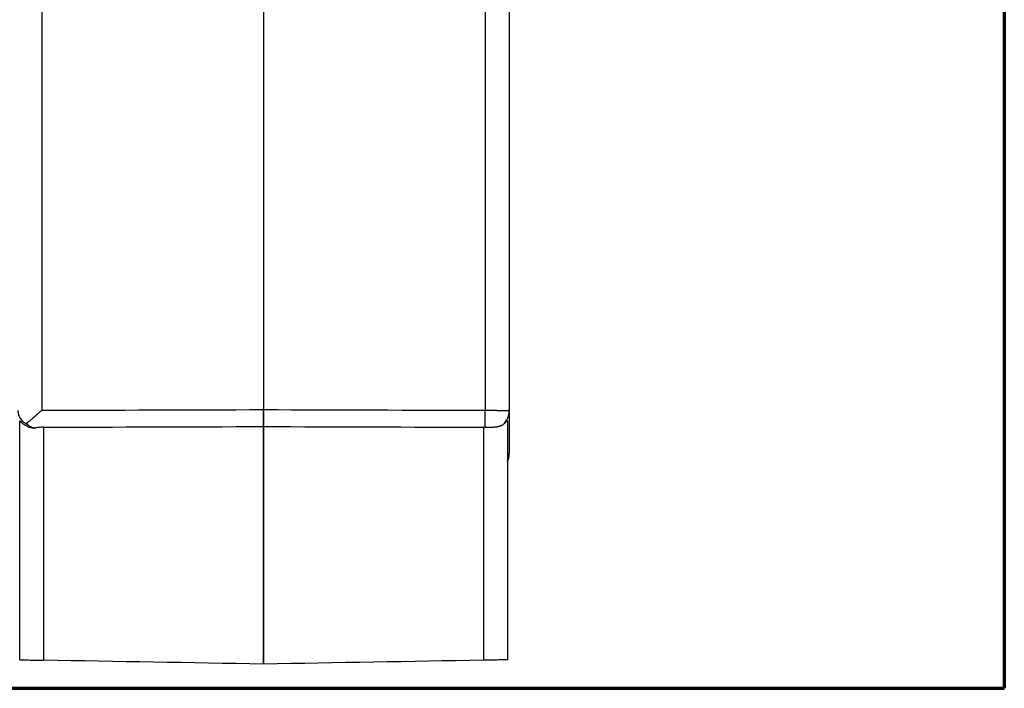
# Model space of a CAD drawing. Header units: millimetres. Extents: x 20 to 400, y 20 to 277.
# Tile 4 of 19: x 51 to 111, y 107 to 148. Entities that reach past the tile are written whole.
import ezdxf

# ---------------------------------------------------------------- set-up
doc = ezdxf.new("R2010")
doc.units = ezdxf.units.MM
doc.layers.add('1', color=7, linetype='Continuous', true_color=0xffffff)

msp = doc.modelspace()

# ---------------------------------------------------------------- linework, layer by layer
at = {"layer": '1', "color": 8, "linetype": 'Continuous', "lineweight": 70}
for p in [(111.25, 189.667), (20, 107.333)]:
    msp.add_line(p, (111.25, 107.333), dxfattribs=at)
at = {"layer": '1', "color": 18, "linetype": 'Continuous', "lineweight": 25}
for p, q in [((51.986, 156.222), (51.986, 124.451)), ((65.641, 156.179), (65.641, 124.494)), ((65.641, 156.179), (65.641, 124.494)), ((79.295, 156.222), (79.295, 124.451)), ((65.641, 110.219), (65.641, 123.45)), ((65.641, 123.45), (65.641, 110.219)), ((79.18, 123.407), (79.18, 109.061))]:
    msp.add_line(p, q, dxfattribs=at)
msp.add_arc((79.569, 121.787), 1.2, 334.66168, 0, dxfattribs=at)
for centre, major_axis, ratio, start_param, end_param in [((79.274, 124.489), (0.004, 1.2), 0.017562, 3.584728, 4.680233), ((79.569, 124.436), (-1.2, 0), 0.984735, 2.34581, 3.141593)]:
    msp.add_ellipse(centre, major_axis=major_axis, ratio=ratio, start_param=start_param, end_param=end_param, dxfattribs=at)
for points, degree in [([(80.769, 156.214), (80.769, 140.331), (80.769, 124.436)], 2), ([(51.986, 124.451), (56.538, 124.465), (61.089, 124.479), (65.641, 124.494)], 3), ([(65.641, 124.494), (70.192, 124.479), (74.744, 124.465), (79.295, 124.451)], 3), ([(50.628, 109.087), (50.628, 116.435), (50.628, 123.798)], 2), ([(80.654, 123.798), (80.654, 116.435), (80.654, 109.087)], 2), ([(52.102, 123.407), (52.068, 123.407), (52.035, 123.406), (52.001, 123.405)], 3), ([(52.102, 123.407), (56.615, 123.421), (61.128, 123.436), (65.641, 123.45)], 3), ([(65.641, 123.45), (70.154, 123.436), (74.667, 123.421), (79.18, 123.407)], 3), ([(79.28, 123.405), (79.247, 123.406), (79.213, 123.407), (79.18, 123.407)], 3), ([(65.641, 108.825), (65.641, 109.289), (65.641, 109.754), (65.641, 110.219)], 3), ([(65.641, 110.219), (65.641, 109.754), (65.641, 109.289), (65.641, 108.825)], 3), ([(65.641, 108.825), (61.128, 108.903), (56.615, 108.982), (52.102, 109.061)], 3), ([(79.18, 109.061), (74.667, 108.982), (70.154, 108.903), (65.641, 108.825)], 3)]:
    msp.add_open_spline(points, degree=degree, dxfattribs=at)
for points, degree, knots in [([(50.512, 124.436), (50.512, 124.426), (50.512, 124.417), (50.513, 124.397), (50.515, 124.369), (50.518, 124.34), (50.523, 124.302), (50.527, 124.283), (50.535, 124.245), (50.539, 124.226), (50.556, 124.17), (50.569, 124.133), (50.602, 124.061), (50.621, 124.025), (50.664, 123.955), (50.689, 123.921), (50.731, 123.87), (50.745, 123.854), (50.776, 123.822), (50.792, 123.806), (50.842, 123.759), (50.878, 123.73), (50.937, 123.688), (50.967, 123.668), (51, 123.649), (51.022, 123.636), (51.033, 123.63), (51.044, 123.624)], 3, [0, 0, 0, 0, 0.03125, 0.03125, 0.0625, 0.125, 0.125, 0.1875, 0.1875, 0.25, 0.25, 0.375, 0.375, 0.5, 0.5, 0.625, 0.625, 0.6875, 0.6875, 0.75, 0.75, 0.875, 0.875, 0.9375, 0.96875, 0.96875, 1, 1, 1, 1]), ([(51.986, 124.451), (51.976, 124.442), (51.965, 124.432), (51.945, 124.414), (51.914, 124.386), (51.842, 124.321), (51.781, 124.267), (51.659, 124.158), (51.579, 124.087), (51.46, 123.982), (51.421, 123.947), (51.362, 123.896), (51.342, 123.879), (51.303, 123.845), (51.284, 123.828), (51.189, 123.745), (51.115, 123.683), (51.044, 123.624)], 3, [0, 0, 0, 0, 0.03125, 0.03125, 0.0625, 0.125, 0.25, 0.25, 0.5, 0.5, 0.625, 0.625, 0.6875, 0.6875, 0.75, 0.75, 1, 1, 1, 1]), ([(65.641, 123.45), (65.641, 123.452), (65.641, 123.457), (65.641, 123.464), (65.641, 123.472), (65.641, 123.48), (65.641, 123.488), (65.641, 123.496), (65.641, 123.504), (65.641, 123.512), (65.641, 123.521), (65.641, 123.53), (65.641, 123.539), (65.641, 123.548), (65.641, 123.557), (65.641, 123.567), (65.641, 123.576), (65.641, 123.586), (65.641, 123.596), (65.641, 123.606), (65.641, 123.616), (65.641, 123.626), (65.641, 123.636), (65.641, 123.647), (65.641, 123.658), (65.641, 123.668), (65.641, 123.679), (65.641, 123.69), (65.64, 123.701), (65.64, 123.712), (65.64, 123.723), (65.64, 123.735), (65.64, 123.746), (65.64, 123.758), (65.64, 123.769), (65.64, 123.781), (65.64, 123.792), (65.64, 123.804), (65.64, 123.816), (65.64, 123.828), (65.64, 123.84), (65.64, 123.852), (65.64, 123.864), (65.64, 123.876), (65.64, 123.888), (65.64, 123.9), (65.64, 123.912), (65.64, 123.924), (65.64, 123.936), (65.64, 123.948), (65.64, 123.961), (65.64, 123.973), (65.64, 123.985), (65.64, 123.997), (65.64, 124.009), (65.64, 124.021), (65.64, 124.034), (65.64, 124.046), (65.64, 124.058), (65.64, 124.07), (65.64, 124.082), (65.64, 124.094), (65.64, 124.106), (65.64, 124.118), (65.64, 124.13), (65.64, 124.142), (65.64, 124.154), (65.641, 124.166), (65.641, 124.178), (65.641, 124.189), (65.641, 124.201), (65.641, 124.213), (65.641, 124.224), (65.641, 124.236), (65.641, 124.248), (65.641, 124.259), (65.641, 124.27), (65.641, 124.282), (65.641, 124.293), (65.641, 124.304), (65.641, 124.315), (65.641, 124.326), (65.641, 124.337), (65.641, 124.348), (65.641, 124.359), (65.641, 124.37), (65.641, 124.381), (65.641, 124.391), (65.641, 124.402), (65.641, 124.413), (65.641, 124.423), (65.641, 124.433), (65.641, 124.444), (65.641, 124.454), (65.641, 124.464), (65.641, 124.474), (65.641, 124.484), (65.641, 124.491), (65.641, 124.494)], 3, [0, 0, 0, 0, 0.012472, 0.024933, 0.03738, 0.049814, 0.062232, 0.074632, 0.087014, 0.099377, 0.111719, 0.124038, 0.136333, 0.148603, 0.160847, 0.173064, 0.185251, 0.197409, 0.209535, 0.221629, 0.233689, 0.245714, 0.257703, 0.269654, 0.281568, 0.293442, 0.305275, 0.317067, 0.328816, 0.340522, 0.352183, 0.363799, 0.375367, 0.386889, 0.398362, 0.409785, 0.421159, 0.432481, 0.443752, 0.45497, 0.466135, 0.477246, 0.488302, 0.499302, 0.510246, 0.521133, 0.531963, 0.542735, 0.553448, 0.564102, 0.574696, 0.58523, 0.595703, 0.606114, 0.616464, 0.626752, 0.636978, 0.64714, 0.65724, 0.667275, 0.677247, 0.687155, 0.696998, 0.706776, 0.71649, 0.726138, 0.735721, 0.745238, 0.754689, 0.764075, 0.773394, 0.782648, 0.791835, 0.800955, 0.81001, 0.818998, 0.827919, 0.836775, 0.845563, 0.854285, 0.862941, 0.87153, 0.880053, 0.888509, 0.8969, 0.905224, 0.913482, 0.921674, 0.9298, 0.937861, 0.945856, 0.953786, 0.96165, 0.96945, 0.977184, 0.984854, 0.992459, 1, 1, 1, 1]), ([(65.641, 124.494), (65.641, 124.488), (65.641, 124.477), (65.641, 124.461), (65.641, 124.444), (65.641, 124.427), (65.641, 124.41), (65.641, 124.392), (65.641, 124.375), (65.641, 124.357), (65.641, 124.339), (65.641, 124.32), (65.641, 124.302), (65.641, 124.283), (65.641, 124.264), (65.641, 124.246), (65.641, 124.226), (65.641, 124.207), (65.641, 124.188), (65.641, 124.168), (65.641, 124.149), (65.641, 124.129), (65.641, 124.109), (65.641, 124.089), (65.641, 124.069), (65.641, 124.049), (65.641, 124.029), (65.641, 124.009), (65.641, 123.989), (65.641, 123.968), (65.641, 123.948), (65.641, 123.928), (65.641, 123.908), (65.641, 123.888), (65.641, 123.868), (65.641, 123.848), (65.641, 123.829), (65.641, 123.809), (65.641, 123.79), (65.641, 123.77), (65.641, 123.751), (65.641, 123.732), (65.641, 123.714), (65.641, 123.695), (65.641, 123.677), (65.641, 123.659), (65.641, 123.642), (65.641, 123.625), (65.641, 123.608), (65.641, 123.591), (65.641, 123.575), (65.641, 123.559), (65.641, 123.544), (65.641, 123.529), (65.641, 123.515), (65.641, 123.501), (65.641, 123.487), (65.641, 123.474), (65.641, 123.462), (65.641, 123.454), (65.641, 123.45)], 3, [0, 0, 0, 0, 0.012516, 0.025209, 0.03808, 0.051128, 0.064356, 0.077763, 0.091351, 0.10512, 0.119069, 0.133201, 0.147514, 0.16201, 0.176687, 0.191547, 0.206588, 0.221812, 0.237216, 0.252802, 0.268567, 0.284513, 0.300636, 0.316938, 0.333415, 0.350068, 0.366894, 0.383892, 0.40106, 0.418396, 0.435899, 0.453565, 0.471392, 0.489378, 0.50752, 0.525814, 0.544258, 0.562849, 0.581582, 0.600455, 0.619462, 0.638601, 0.657867, 0.677256, 0.696762, 0.716382, 0.736111, 0.755943, 0.775873, 0.795897, 0.816008, 0.836201, 0.856471, 0.876811, 0.897216, 0.91768, 0.938196, 0.958759, 0.979363, 1, 1, 1, 1]), ([(79.295, 124.451), (79.302, 124.451), (79.314, 124.451), (79.333, 124.451), (79.352, 124.451), (79.371, 124.451), (79.39, 124.451), (79.409, 124.451), (79.428, 124.451), (79.447, 124.451), (79.466, 124.451), (79.485, 124.451), (79.504, 124.45), (79.523, 124.45), (79.542, 124.45), (79.561, 124.45), (79.58, 124.45), (79.599, 124.45), (79.618, 124.45), (79.638, 124.45), (79.657, 124.45), (79.676, 124.45), (79.695, 124.45), (79.714, 124.45), (79.733, 124.45), (79.751, 124.45), (79.77, 124.45), (79.789, 124.45), (79.808, 124.45), (79.827, 124.449), (79.845, 124.449), (79.864, 124.449), (79.882, 124.449), (79.901, 124.449), (79.919, 124.449), (79.938, 124.449), (79.956, 124.449), (79.974, 124.449), (79.992, 124.449), (80.01, 124.449), (80.028, 124.448), (80.046, 124.448), (80.064, 124.448), (80.081, 124.448), (80.099, 124.448), (80.116, 124.448), (80.133, 124.448), (80.15, 124.448), (80.167, 124.447), (80.184, 124.447), (80.201, 124.447), (80.217, 124.447), (80.234, 124.447), (80.25, 124.447), (80.266, 124.447), (80.282, 124.447), (80.297, 124.446), (80.313, 124.446), (80.328, 124.446), (80.343, 124.446), (80.358, 124.446), (80.372, 124.446), (80.386, 124.445), (80.4, 124.445), (80.415, 124.445), (80.429, 124.445), (80.443, 124.445), (80.458, 124.445), (80.472, 124.444), (80.487, 124.444), (80.501, 124.444), (80.515, 124.444), (80.529, 124.443), (80.543, 124.443), (80.557, 124.443), (80.571, 124.443), (80.584, 124.443), (80.597, 124.442), (80.61, 124.442), (80.623, 124.442), (80.635, 124.442), (80.647, 124.441), (80.659, 124.441), (80.67, 124.441), (80.681, 124.44), (80.691, 124.44), (80.701, 124.44), (80.71, 124.44), (80.719, 124.439), (80.727, 124.439), (80.735, 124.439), (80.742, 124.438), (80.748, 124.438), (80.753, 124.438), (80.758, 124.437), (80.762, 124.437), (80.765, 124.437), (80.768, 124.436), (80.769, 124.436), (80.769, 124.436), (80.769, 124.436)], 3, [0, 0, 0, 0, 0.008065, 0.016152, 0.024259, 0.032387, 0.040537, 0.048707, 0.056898, 0.06511, 0.073344, 0.081598, 0.089873, 0.09817, 0.106487, 0.114826, 0.123185, 0.131565, 0.139967, 0.148389, 0.156833, 0.165298, 0.173783, 0.18229, 0.190818, 0.199366, 0.207936, 0.216527, 0.225139, 0.233772, 0.242426, 0.251101, 0.259797, 0.268514, 0.277253, 0.286012, 0.294792, 0.303594, 0.312416, 0.32126, 0.330125, 0.339011, 0.347917, 0.356845, 0.365794, 0.374765, 0.383756, 0.392768, 0.401802, 0.410856, 0.419932, 0.429028, 0.438146, 0.447285, 0.456445, 0.465626, 0.474829, 0.484052, 0.493297, 0.502562, 0.511249, 0.520129, 0.5292, 0.538464, 0.54792, 0.557569, 0.567409, 0.577442, 0.587667, 0.598085, 0.608694, 0.619496, 0.63049, 0.641676, 0.653055, 0.664626, 0.676389, 0.688344, 0.700491, 0.712831, 0.725363, 0.738088, 0.751004, 0.764113, 0.777414, 0.790907, 0.804593, 0.818471, 0.832541, 0.846803, 0.861257, 0.875904, 0.890743, 0.905775, 0.920998, 0.936414, 0.952022, 0.967823, 0.983815, 1, 1, 1, 1]), ([(80.769, 124.436), (80.769, 123.089), (80.769, 121.787), (80.769, 121.787)], 2, [0, 0, 0, 0.509508, 1, 1, 1]), ([(50.628, 123.798), (50.628, 123.799), (50.628, 123.8), (50.628, 123.802), (50.628, 123.804), (50.629, 123.805), (50.629, 123.807), (50.63, 123.808), (50.631, 123.808), (50.631, 123.809), (50.632, 123.809), (50.634, 123.809), (50.635, 123.809), (50.636, 123.808), (50.638, 123.807), (50.639, 123.806), (50.641, 123.805), (50.643, 123.804), (50.645, 123.802), (50.647, 123.8), (50.652, 123.796), (50.661, 123.787), (50.675, 123.772), (50.692, 123.754), (50.709, 123.736), (50.724, 123.72), (50.736, 123.708), (50.749, 123.695), (50.764, 123.682), (50.779, 123.668), (50.795, 123.653), (50.813, 123.638), (50.831, 123.623), (50.851, 123.607), (50.865, 123.597), (50.873, 123.592)], 3, [0, 0, 0, 0, 0.014746, 0.029495, 0.044255, 0.059031, 0.07383, 0.088657, 0.10352, 0.118423, 0.133373, 0.148376, 0.163437, 0.178564, 0.193761, 0.209033, 0.224388, 0.23983, 0.255364, 0.270996, 0.286732, 0.352749, 0.422172, 0.495264, 0.572251, 0.611177, 0.650911, 0.691471, 0.732877, 0.775147, 0.818297, 0.862344, 0.9073, 0.953181, 1, 1, 1, 1]), ([(80.654, 123.798), (80.654, 123.799), (80.654, 123.8), (80.654, 123.802), (80.653, 123.804), (80.653, 123.805), (80.652, 123.806), (80.652, 123.807), (80.651, 123.808), (80.65, 123.809), (80.649, 123.809), (80.648, 123.809), (80.647, 123.809), (80.646, 123.808), (80.644, 123.808), (80.643, 123.807), (80.641, 123.805), (80.639, 123.804), (80.635, 123.801), (80.629, 123.795), (80.618, 123.784), (80.605, 123.77), (80.588, 123.752), (80.568, 123.73), (80.542, 123.705), (80.518, 123.682), (80.496, 123.662), (80.48, 123.648), (80.463, 123.634), (80.446, 123.62), (80.428, 123.606), (80.415, 123.596), (80.409, 123.592)], 3, [0, 0, 0, 0, 0.014431, 0.02888, 0.043352, 0.057853, 0.072386, 0.086956, 0.101569, 0.116228, 0.130938, 0.145705, 0.160531, 0.175421, 0.190381, 0.205414, 0.220524, 0.235716, 0.250993, 0.307615, 0.368101, 0.432586, 0.501185, 0.575926, 0.659022, 0.750522, 0.791976, 0.833479, 0.875033, 0.916637, 0.958293, 1, 1, 1, 1]), ([(50.873, 123.592), (50.912, 123.563), (50.956, 123.535), (51.051, 123.483), (51.103, 123.458), (51.188, 123.426), (51.218, 123.416), (51.278, 123.398), (51.309, 123.39), (51.405, 123.369), (51.473, 123.359), (51.544, 123.354)], 3, [0, 0, 0, 0, 0.25, 0.25, 0.5, 0.5, 0.625, 0.625, 0.75, 0.75, 1, 1, 1, 1]), ([(51.044, 123.624), (51.083, 123.592), (51.121, 123.563), (51.2, 123.508), (51.24, 123.484), (51.321, 123.439), (51.362, 123.419), (51.414, 123.396), (51.425, 123.392), (51.447, 123.383), (51.458, 123.379), (51.493, 123.367), (51.518, 123.36), (51.544, 123.354)], 3, [0, 0, 0, 0, 0.25, 0.25, 0.5, 0.5, 0.75, 0.75, 0.8125, 0.8125, 0.875, 0.875, 1, 1, 1, 1]), ([(52.001, 123.405), (51.921, 123.402), (51.843, 123.397), (51.729, 123.384), (51.691, 123.379), (51.635, 123.37), (51.617, 123.367), (51.58, 123.361), (51.562, 123.357), (51.544, 123.354)], 3, [0, 0, 0, 0, 0.5, 0.5, 0.75, 0.75, 0.875, 0.875, 1, 1, 1, 1]), ([(79.28, 123.405), (79.286, 123.405), (79.299, 123.405), (79.317, 123.404), (79.336, 123.404), (79.354, 123.403), (79.373, 123.403), (79.391, 123.402), (79.41, 123.402), (79.428, 123.402), (79.447, 123.402), (79.465, 123.402), (79.484, 123.402), (79.503, 123.402), (79.521, 123.402), (79.54, 123.402), (79.56, 123.403), (79.579, 123.403), (79.598, 123.404), (79.637, 123.405), (79.696, 123.407), (79.773, 123.412), (79.852, 123.419), (79.912, 123.426), (79.955, 123.432), (79.979, 123.436), (80.004, 123.44), (80.028, 123.444), (80.053, 123.449), (80.077, 123.454), (80.101, 123.46), (80.125, 123.466), (80.148, 123.472), (80.172, 123.479), (80.195, 123.486), (80.218, 123.494), (80.241, 123.503), (80.264, 123.511), (80.286, 123.521), (80.308, 123.531), (80.329, 123.542), (80.35, 123.553), (80.37, 123.565), (80.39, 123.578), (80.403, 123.587), (80.409, 123.592)], 3, [0, 0, 0, 0, 0.013624, 0.027188, 0.040712, 0.054213, 0.067709, 0.081218, 0.094758, 0.108347, 0.122002, 0.13574, 0.149578, 0.163535, 0.177626, 0.191868, 0.206279, 0.220874, 0.235671, 0.250686, 0.309484, 0.370306, 0.433778, 0.500453, 0.521517, 0.542824, 0.564381, 0.586196, 0.608273, 0.630619, 0.653237, 0.676132, 0.699309, 0.72277, 0.746518, 0.770556, 0.794885, 0.819506, 0.84442, 0.869626, 0.895125, 0.920914, 0.946992, 0.973355, 1, 1, 1, 1]), ([(50.628, 109.087), (50.628, 109.087), (50.637, 109.087), (50.665, 109.086), (50.677, 109.086), (50.698, 109.086), (50.705, 109.086), (50.721, 109.085), (50.73, 109.085), (50.776, 109.084), (50.821, 109.084), (50.901, 109.082), (50.93, 109.082), (50.991, 109.081), (51.024, 109.08), (51.125, 109.078), (51.199, 109.077), (51.3, 109.075), (51.321, 109.075), (51.362, 109.074), (51.383, 109.074), (51.447, 109.073), (51.534, 109.071), (51.625, 109.069), (51.694, 109.068), (51.718, 109.068), (51.765, 109.067), (51.789, 109.067), (51.908, 109.064), (52.005, 109.063), (52.102, 109.061)], 3, [0, 0, 0, 0, 0.125, 0.125, 0.1875, 0.1875, 0.21875, 0.21875, 0.25, 0.25, 0.375, 0.375, 0.4375, 0.4375, 0.5, 0.5, 0.625, 0.625, 0.65625, 0.65625, 0.6875, 0.6875, 0.75, 0.8125, 0.8125, 0.84375, 0.84375, 0.875, 0.875, 1, 1, 1, 1]), ([(80.654, 109.087), (80.654, 109.087), (80.651, 109.087), (80.642, 109.087), (80.635, 109.087), (80.607, 109.086), (80.579, 109.086), (80.533, 109.085), (80.523, 109.085), (80.503, 109.084), (80.492, 109.084), (80.458, 109.084), (80.409, 109.083), (80.352, 109.082), (80.306, 109.081), (80.29, 109.081), (80.258, 109.08), (80.241, 109.08), (80.156, 109.078), (80.082, 109.077), (79.962, 109.075), (79.92, 109.074), (79.834, 109.073), (79.791, 109.072), (79.657, 109.069), (79.565, 109.068), (79.446, 109.066), (79.422, 109.065), (79.373, 109.064), (79.349, 109.064), (79.277, 109.063), (79.228, 109.062), (79.18, 109.061)], 3, [0, 0, 0, 0, 0.062655, 0.062655, 0.125144, 0.125144, 0.250124, 0.250124, 0.281369, 0.281369, 0.312613, 0.312613, 0.375103, 0.437593, 0.437593, 0.468838, 0.468838, 0.500082, 0.500082, 0.625062, 0.625062, 0.687552, 0.687552, 0.750041, 0.750041, 0.875021, 0.875021, 0.906265, 0.906265, 0.93751, 0.93751, 1, 1, 1, 1])]:
    msp.add_open_spline(points, degree=degree, knots=knots, dxfattribs=at)
msp.add_rational_spline([(52.102, 123.407), (52.102, 118.62), (52.102, 113.838), (52.102, 109.061)], [1, 0.999878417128, 0.999878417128, 1], degree=3, dxfattribs=at)

doc.saveas('drawing.dxf')
